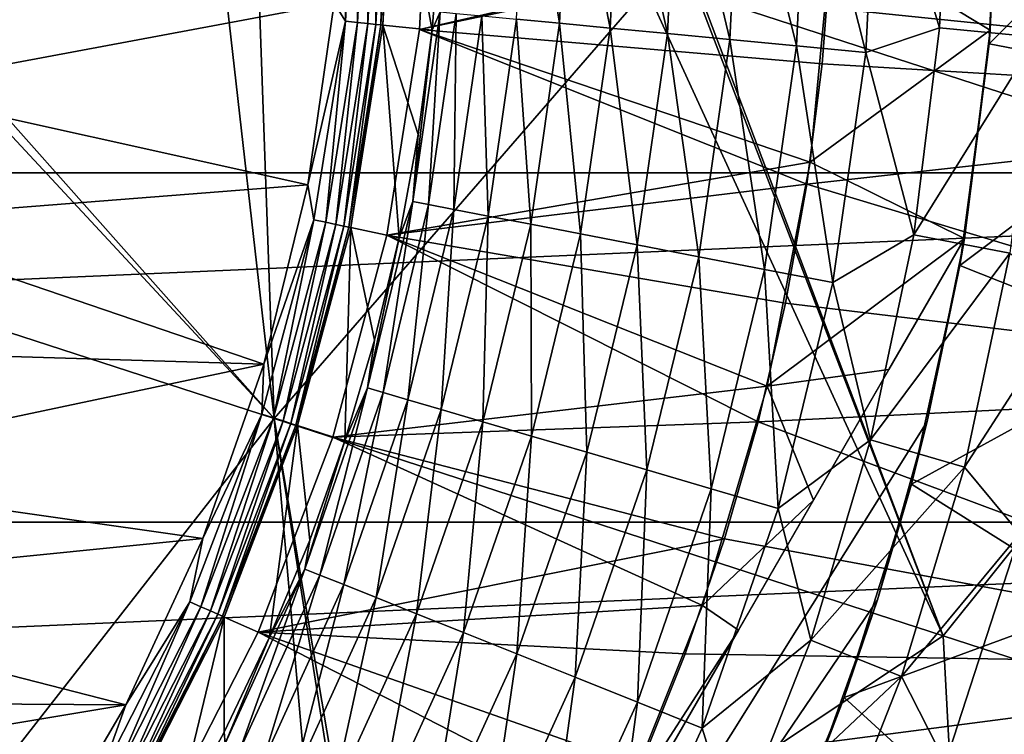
# Model space of a CAD drawing. Header units: metres. Extents: x -37.4 to 37.6, y -35 to 35.
# Tile 178 of 256: x 6.3 to 10.2, y -3.6 to -0.8. Entities that reach past the tile are written whole.
import ezdxf

# ---------------------------------------------------------------- set-up
doc = ezdxf.new("R2010")
doc.units = ezdxf.units.M
doc.layers.add('solid_506616_SW0001', color=7, linetype='CONTINUOUS')

msp = doc.modelspace()

# ---------------------------------------------------------------- linework, layer by layer
at = {"layer": 'solid_506616_SW0001'}
for points in [[(-15.93905, -1.395122, -3.596469), (16, 0, -3.596469), (-16, 0, -3.596469)], [(7.610575, -0.799904, 51.826241), (7.604662, 0, 51.806664), (7.652496, 0, 51.826241)], [(7.651569, -0.804212, 51.857422), (7.610575, -0.799904, 51.826241), (7.652496, 0, 51.826241)], [(7.651569, -0.804212, 51.857422), (7.652496, 0, 51.826241), (7.693716, 0, 51.857422)], [(7.683248, -0.807542, 51.898125), (7.651569, -0.804212, 51.857422), (7.693716, 0, 51.857422)], [(7.683248, -0.807542, 51.898125), (7.693716, 0, 51.857422), (7.72557, 0, 51.898125)], [(7.856356, -0.828094, 48.799999), (9.489144, -0.451289, 48.799999), (7.9, 0, 48.799999)], [(7.856356, -0.828094, 25.799999), (7.856356, -0.828094, 48.799999), (7.9, 0, 48.799999)], [(7.856356, -0.828094, 25.799999), (7.9, 0, 48.799999), (7.9, 0, 25.799999)], [(7.856356, -0.828094, 25.799999), (7.9, 0, 25.799999), (9.487386, -0.484069, 25.799999)], [(8.411127, -0.803165, 64.522469), (8.240475, -0.78687, 64.297966), (8.277958, 0, 64.297966)], [(8.449387, 0, 64.522469), (8.411127, -0.803165, 64.522469), (8.277958, 0, 64.297966)], [(8.611564, -0.822305, 64.720589), (8.411127, -0.803165, 64.522469), (8.449387, 0, 64.522469)], [(8.650735, 0, 64.720589), (8.611564, -0.822305, 64.720589), (8.449387, 0, 64.522469)], [(8.837786, -0.843906, 64.888359), (8.611564, -0.822305, 64.720589), (8.650735, 0, 64.720589)], [(8.877986, 0, 64.888359), (8.837786, -0.843906, 64.888359), (8.650735, 0, 64.720589)], [(9.085281, -0.867539, 65.022446), (8.837786, -0.843906, 64.888359), (8.877986, 0, 64.888359)], [(9.126608, 0, 65.022446), (9.085281, -0.867539, 65.022446), (8.877986, 0, 64.888359)], [(9.349113, -0.892732, 65.120163), (9.085281, -0.867539, 65.022446), (9.126608, 0, 65.022446)], [(9.39164, 0, 65.120163), (9.349113, -0.892732, 65.120163), (9.126608, 0, 65.022446)], [(9.624019, -0.918982, 65.179573), (9.349113, -0.892732, 65.120163), (9.39164, 0, 65.120163)], [(9.667795, 0, 65.179573), (9.624019, -0.918982, 65.179573), (9.39164, 0, 65.120163)], [(9.487386, -0.484069, 21.299999), (9.5, 0, 21.299999), (12.198202, -1.12683, 21.299999)], [(10.15, 0, 48.424721), (9.489144, -0.451289, 48.799999), (10.115986, -0.830254, 48.424721)], [(12.198202, -1.12683, 21.299999), (9.5, 0, 21.299999), (12.25, 0, 21.299999)], [(9.667795, 0, 65.179573), (9.915408, -0.821768, 65.199478), (9.624019, -0.918982, 65.179573)], [(9.667795, 0, 65.179573), (9.949284, 0, 65.199478), (9.915408, -0.821768, 65.199478)], [(10.111376, -0.884631, 35.299999), (11, 0, 34.809254), (10.15, 0, 35.299999)], [(10.111376, -0.884631, 35.299999), (10.950191, -1.045617, 34.809254), (11, 0, 34.809254)], [(10.115986, -0.830254, 48.424721), (10.111376, -0.884631, 35.299999), (10.15, 0, 35.299999)], [(10.15, 0, 48.424721), (10.115986, -0.830254, 48.424721), (10.15, 0, 35.299999)], [(15.93905, -1.395122, -3.596469), (16, 0, -3.596469), (-15.93905, -1.395122, -3.596469)], [(7.563003, -0.794904, 51.806664), (7.518895, -0.723388, 51.799999), (7.553461, 0, 51.799999)], [(7.563003, -0.794904, 51.806664), (7.553461, 0, 51.799999), (7.604662, 0, 51.806664)], [(7.610575, -0.799904, 51.826241), (7.563003, -0.794904, 51.806664), (7.604662, 0, 51.806664)], [(7.703496, -0.80967, 51.945633), (7.683248, -0.807542, 51.898125), (7.72557, 0, 51.898125)], [(7.703496, -0.80967, 51.945633), (7.745929, 0, 51.945633), (7.710956, -0.810454, 51.99651)], [(7.703496, -0.80967, 51.945633), (7.72557, 0, 51.898125), (7.745929, 0, 51.945633)], [(7.906039, -0.830958, 63.234383), (7.710956, -0.810454, 51.99651), (7.75343, 0, 51.99651)], [(7.745929, 0, 51.945633), (7.75343, 0, 51.99651), (7.710956, -0.810454, 51.99651)], [(7.938693, -0.416049, 63.234383), (7.906039, -0.830958, 63.234383), (7.75343, 0, 51.99651)], [(9.915408, -0.821768, 65.199478), (9.949284, 0, 65.199478), (10.30087, -0.858041, 65.199478)], [(9.949284, 0, 65.199478), (10.336406, 0, 65.199478), (10.30087, -0.858041, 65.199478)], [(5.379231, -0.321746, 76.979706), (4.603267, -1.497558, 77.016441), (7.280761, -2.367155, 76.766144)], [(5.473301, -0.331398, 76.972427), (5.379231, -0.321746, 76.979706), (7.280761, -2.367155, 76.766144)], [(7.068328, -0.495086, 76.831818), (5.473301, -0.331398, 76.972427), (7.280761, -2.367155, 76.766144)], [(7.937899, -0.757977, 63.51297), (7.906039, -0.830958, 63.234383), (7.938693, -0.416049, 63.234383)], [(7.856356, -0.828094, 48.799999), (9.403105, -1.352852, 48.799999), (9.489144, -0.451289, 48.799999)], [(10.115986, -0.830254, 48.424721), (9.489144, -0.451289, 48.799999), (9.403105, -1.352852, 48.799999)], [(7.215601, -0.510201, 76.817192), (7.068328, -0.495086, 76.831818), (7.280761, -2.367155, 76.766144)], [(7.856356, -0.828094, 25.799999), (9.487386, -0.484069, 25.799999), (9.450813, -0.963916, 25.799999)], [(9.450813, -0.963916, 21.299999), (9.450813, -0.963916, 25.799999), (9.487386, -0.484069, 25.799999)], [(9.450813, -0.963916, 21.299999), (9.487386, -0.484069, 25.799999), (9.487386, -0.484069, 21.299999)], [(9.450813, -0.963916, 21.299999), (9.487386, -0.484069, 21.299999), (12.198202, -1.12683, 21.299999)], [(5.701673, -1.0628, 51.799999), (5.775526, -0.533269, 51.799999), (7.518895, -0.723388, 51.799999)], [(8.755079, -0.668162, 76.64772), (7.215601, -0.510201, 76.817192), (7.280761, -2.367155, 76.766144)], [(10.723743, -0.532788, 76.394775), (8.967146, -0.689913, 76.621994), (10.437785, -0.840734, 76.427696)], [(8.927591, -13.574696, -156.300003), (-8.927591, -13.574696, -156.300003), (-12.827591, -0.574696, -156.300003)], [(12.827591, -0.574696, -156.300003), (8.927591, -13.574696, -156.300003), (-12.827591, -0.574696, -156.300003)], [(12.827591, -0.574696, -156.300003), (8.927591, -13.574696, -152.862854), (8.927591, -13.574696, -156.300003)], [(12.827591, -0.574696, -156.300003), (11.197415, -6.008615, -154.442474), (8.927591, -13.574696, -152.862854)], [(8.755079, -0.668162, 76.64772), (7.280761, -2.367155, 76.766144), (9.929942, -3.227553, 76.414932)], [(8.954241, -0.688589, 76.623573), (8.755079, -0.668162, 76.64772), (9.929942, -3.227553, 76.414932)], [(8.954241, -0.688589, 76.623573), (9.929942, -3.227553, 76.414932), (8.967146, -0.689913, 76.621994)], [(10.437785, -0.840734, 76.427696), (8.967146, -0.689913, 76.621994), (11.344739, -1.462454, 76.277908)], [(9.929942, -3.227553, 76.414932), (11.344739, -1.462454, 76.277908), (8.967146, -0.689913, 76.621994)], [(5.701673, -1.0628, 51.799999), (7.518895, -0.723388, 51.799999), (7.414181, -1.442765, 51.799999)], [(7.563003, -0.794904, 51.806664), (7.414181, -1.442765, 51.799999), (7.518895, -0.723388, 51.799999)], [(7.937899, -0.757977, 63.51297), (7.829905, -1.50909, 63.51297), (7.906039, -0.830958, 63.234383)], [(7.892618, -1.521177, 63.788128), (7.829905, -1.50909, 63.51297), (7.937899, -0.757977, 63.51297)], [(8.001476, -0.764048, 63.788128), (7.892618, -1.521177, 63.788128), (7.937899, -0.757977, 63.51297)], [(7.99277, -1.54048, 64.051544), (7.892618, -1.521177, 63.788128), (8.001476, -0.764048, 63.788128)], [(8.10301, -0.773744, 64.051544), (7.99277, -1.54048, 64.051544), (8.001476, -0.764048, 63.788128)], [(8.128365, -1.566614, 64.297966), (7.99277, -1.54048, 64.051544), (8.10301, -0.773744, 64.051544)], [(8.240475, -0.78687, 64.297966), (8.128365, -1.566614, 64.297966), (8.10301, -0.773744, 64.051544)], [(7.563003, -0.794904, 51.806664), (7.438482, -1.581098, 51.806664), (7.414181, -1.442765, 51.799999)], [(7.485271, -1.591043, 51.826241), (7.438482, -1.581098, 51.806664), (7.563003, -0.794904, 51.806664)], [(7.610575, -0.799904, 51.826241), (7.485271, -1.591043, 51.826241), (7.563003, -0.794904, 51.806664)], [(7.52559, -1.599614, 51.857422), (7.485271, -1.591043, 51.826241), (7.610575, -0.799904, 51.826241)], [(7.651569, -0.804212, 51.857422), (7.52559, -1.599614, 51.857422), (7.610575, -0.799904, 51.826241)], [(7.556747, -1.606236, 51.898125), (7.52559, -1.599614, 51.857422), (7.651569, -0.804212, 51.857422)], [(7.683248, -0.807542, 51.898125), (7.556747, -1.606236, 51.898125), (7.651569, -0.804212, 51.857422)], [(7.576662, -1.610469, 51.945633), (7.556747, -1.606236, 51.898125), (7.683248, -0.807542, 51.898125)], [(7.703496, -0.80967, 51.945633), (7.576662, -1.610469, 51.945633), (7.683248, -0.807542, 51.898125)], [(7.703496, -0.80967, 51.945633), (7.583999, -1.612028, 51.99651), (7.576662, -1.610469, 51.945633)], [(7.703496, -0.80967, 51.945633), (7.710956, -0.810454, 51.99651), (7.583999, -1.612028, 51.99651)], [(7.77587, -1.652812, 63.234383), (7.583999, -1.612028, 51.99651), (7.710956, -0.810454, 51.99651)], [(7.851715, -1.24359, 63.234383), (7.77587, -1.652812, 63.234383), (7.710956, -0.810454, 51.99651)], [(7.906039, -0.830958, 63.234383), (7.851715, -1.24359, 63.234383), (7.710956, -0.810454, 51.99651)], [(8.296695, -1.599057, 64.522469), (8.128365, -1.566614, 64.297966), (8.240475, -0.78687, 64.297966)], [(8.411127, -0.803165, 64.522469), (8.296695, -1.599057, 64.522469), (8.240475, -0.78687, 64.297966)], [(8.494405, -1.637162, 64.720589), (8.296695, -1.599057, 64.522469), (8.411127, -0.803165, 64.522469)], [(8.611564, -0.822305, 64.720589), (8.494405, -1.637162, 64.720589), (8.411127, -0.803165, 64.522469)], [(7.856356, -0.828094, 48.799999), (7.727437, -1.641829, 48.799999), (9.403105, -1.352852, 48.799999)], [(7.727437, -1.641829, 25.799999), (7.727437, -1.641829, 48.799999), (7.856356, -0.828094, 48.799999)], [(7.727437, -1.641829, 25.799999), (7.856356, -0.828094, 48.799999), (7.856356, -0.828094, 25.799999)], [(7.727437, -1.641829, 25.799999), (7.856356, -0.828094, 25.799999), (9.390282, -1.439542, 25.799999)], [(7.829905, -1.50909, 63.51297), (7.851715, -1.24359, 63.234383), (7.906039, -0.830958, 63.234383)], [(7.856356, -0.828094, 25.799999), (9.450813, -0.963916, 25.799999), (9.390282, -1.439542, 25.799999)], [(8.717549, -1.68017, 64.888359), (8.494405, -1.637162, 64.720589), (8.611564, -0.822305, 64.720589)], [(8.837786, -0.843906, 64.888359), (8.717549, -1.68017, 64.888359), (8.611564, -0.822305, 64.720589)], [(8.961678, -1.727222, 65.022446), (8.717549, -1.68017, 64.888359), (8.837786, -0.843906, 64.888359)], [(9.085281, -0.867539, 65.022446), (8.961678, -1.727222, 65.022446), (8.837786, -0.843906, 64.888359)], [(10.115986, -0.830254, 48.424721), (9.403105, -1.352852, 48.799999), (10.014174, -1.654943, 48.424721)], [(9.624019, -0.918982, 65.179573), (9.915408, -0.821768, 65.199478), (9.81296, -1.640386, 65.199478)], [(9.81296, -1.640386, 65.199478), (9.915408, -0.821768, 65.199478), (10.30087, -0.858041, 65.199478)], [(10.115986, -0.830254, 48.424721), (10.014174, -1.654943, 48.424721), (10.111376, -0.884631, 35.299999)], [(9.22192, -1.777379, 65.120163), (8.961678, -1.727222, 65.022446), (9.085281, -0.867539, 65.022446)], [(9.349113, -0.892732, 65.120163), (9.22192, -1.777379, 65.120163), (9.085281, -0.867539, 65.022446)], [(9.493085, -1.829642, 65.179573), (9.22192, -1.777379, 65.120163), (9.349113, -0.892732, 65.120163)], [(9.624019, -0.918982, 65.179573), (9.493085, -1.829642, 65.179573), (9.349113, -0.892732, 65.120163)], [(9.81296, -1.640386, 65.199478), (10.30087, -0.858041, 65.199478), (10.193268, -1.713135, 65.199478)], [(10.111376, -0.884631, 35.299999), (9.995799, -1.762529, 35.299999), (10.950191, -1.045617, 34.809254)], [(10.014174, -1.654943, 35.675278), (9.995799, -1.762529, 35.299999), (10.111376, -0.884631, 35.299999)], [(10.014174, -1.654943, 48.424721), (10.014174, -1.654943, 35.675278), (10.111376, -0.884631, 35.299999)], [(9.624019, -0.918982, 65.179573), (9.81296, -1.640386, 65.199478), (9.493085, -1.829642, 65.179573)], [(9.390282, -1.439542, 21.299999), (9.390282, -1.439542, 25.799999), (9.450813, -0.963916, 25.799999)], [(9.390282, -1.439542, 21.299999), (9.450813, -0.963916, 25.799999), (9.450813, -0.963916, 21.299999)], [(9.390282, -1.439542, 21.299999), (9.450813, -0.963916, 21.299999), (12.198202, -1.12683, 21.299999)], [(9.995799, -1.762529, 35.299999), (10.801216, -2.081764, 34.809254), (10.950191, -1.045617, 34.809254)], [(5.578739, -1.586711, 51.799999), (5.701673, -1.0628, 51.799999), (7.414181, -1.442765, 51.799999)], [(9.390282, -1.439542, 21.299999), (12.198202, -1.12683, 21.299999), (12.042987, -2.241584, 21.299999)], [(7.829905, -1.50909, 63.51297), (7.77587, -1.652812, 63.234383), (7.851715, -1.24359, 63.234383)], [(7.727437, -1.641829, 48.799999), (9.232136, -2.239263, 48.799999), (9.403105, -1.352852, 48.799999)], [(10.014174, -1.654943, 48.424721), (9.403105, -1.352852, 48.799999), (9.232136, -2.239263, 48.799999)], [(15.93905, -1.395122, -3.596469), (-15.93905, -1.395122, -3.596469), (-15.756847, -2.778539, -3.596469)], [(15.93905, -1.395122, -3.596469), (-15.756847, -2.778539, -3.596469), (15.756847, -2.778539, -3.596469)], [(7.727437, -1.641829, 25.799999), (9.390282, -1.439542, 25.799999), (9.30565, -1.911475, 25.799999)], [(9.30565, -1.911475, 21.299999), (9.30565, -1.911475, 25.799999), (9.390282, -1.439542, 25.799999)], [(9.30565, -1.911475, 21.299999), (9.390282, -1.439542, 25.799999), (9.390282, -1.439542, 21.299999)], [(9.30565, -1.911475, 21.299999), (9.390282, -1.439542, 21.299999), (12.042987, -2.241584, 21.299999)], [(5.578739, -1.586711, 51.799999), (7.414181, -1.442765, 51.799999), (7.240108, -2.153032, 51.799999)], [(7.438482, -1.581098, 51.806664), (7.240108, -2.153032, 51.799999), (7.414181, -1.442765, 51.799999)], [(9.929942, -3.227553, 76.414932), (12.55081, -4.078752, 75.962791), (11.344739, -1.462454, 76.277908)], [(6.137487, -3.828497, 76.817184), (7.280761, -2.367155, 76.766144), (4.603267, -1.497558, 77.016441)], [(7.829905, -1.50909, 63.51297), (7.651002, -2.246537, 63.51297), (7.77587, -1.652812, 63.234383)], [(7.712283, -2.26453, 63.788128), (7.651002, -2.246537, 63.51297), (7.829905, -1.50909, 63.51297)], [(7.892618, -1.521177, 63.788128), (7.712283, -2.26453, 63.788128), (7.829905, -1.50909, 63.51297)], [(7.810146, -2.293266, 64.051544), (7.712283, -2.26453, 63.788128), (7.892618, -1.521177, 63.788128)], [(7.99277, -1.54048, 64.051544), (7.810146, -2.293266, 64.051544), (7.892618, -1.521177, 63.788128)], [(7.942642, -2.33217, 64.297966), (7.810146, -2.293266, 64.051544), (7.99277, -1.54048, 64.051544)], [(8.128365, -1.566614, 64.297966), (7.942642, -2.33217, 64.297966), (7.99277, -1.54048, 64.051544)], [(5.407537, -2.096798, 51.799999), (5.578739, -1.586711, 51.799999), (7.240108, -2.153032, 51.799999)], [(7.438482, -1.581098, 51.806664), (7.232463, -2.34997, 51.806664), (7.240108, -2.153032, 51.799999)], [(7.277956, -2.364751, 51.826241), (7.232463, -2.34997, 51.806664), (7.438482, -1.581098, 51.806664)], [(7.485271, -1.591043, 51.826241), (7.277956, -2.364751, 51.826241), (7.438482, -1.581098, 51.806664)], [(7.317159, -2.377489, 51.857422), (7.277956, -2.364751, 51.826241), (7.485271, -1.591043, 51.826241)], [(7.52559, -1.599614, 51.857422), (7.317159, -2.377489, 51.857422), (7.485271, -1.591043, 51.826241)], [(8.107127, -2.380467, 64.522469), (7.942642, -2.33217, 64.297966), (8.128365, -1.566614, 64.297966)], [(8.296695, -1.599057, 64.522469), (8.107127, -2.380467, 64.522469), (8.128365, -1.566614, 64.297966)], [(7.347453, -2.387332, 51.898125), (7.317159, -2.377489, 51.857422), (7.52559, -1.599614, 51.857422)], [(7.556747, -1.606236, 51.898125), (7.347453, -2.387332, 51.898125), (7.52559, -1.599614, 51.857422)], [(7.366816, -2.393624, 51.945633), (7.347453, -2.387332, 51.898125), (7.556747, -1.606236, 51.898125)], [(7.576662, -1.610469, 51.945633), (7.366816, -2.393624, 51.945633), (7.556747, -1.606236, 51.898125)], [(7.576662, -1.610469, 51.945633), (7.37395, -2.395941, 51.99651), (7.366816, -2.393624, 51.945633)], [(7.576662, -1.610469, 51.945633), (7.583999, -1.612028, 51.99651), (7.37395, -2.395941, 51.99651)], [(7.560507, -2.456558, 63.234383), (7.37395, -2.395941, 51.99651), (7.583999, -1.612028, 51.99651)], [(7.678712, -2.057505, 63.234383), (7.560507, -2.456558, 63.234383), (7.583999, -1.612028, 51.99651)], [(7.77587, -1.652812, 63.234383), (7.678712, -2.057505, 63.234383), (7.583999, -1.612028, 51.99651)], [(8.300319, -2.437194, 64.720589), (8.107127, -2.380467, 64.522469), (8.296695, -1.599057, 64.522469)], [(8.494405, -1.637162, 64.720589), (8.300319, -2.437194, 64.720589), (8.296695, -1.599057, 64.522469)], [(8.518365, -2.501218, 64.888359), (8.300319, -2.437194, 64.720589), (8.494405, -1.637162, 64.720589)], [(8.717549, -1.68017, 64.888359), (8.518365, -2.501218, 64.888359), (8.494405, -1.637162, 64.720589)], [(10.014174, -1.654943, 48.424721), (6.44031, -7.845057, 48.424721), (6.44031, -7.845057, 35.675278)], [(9.866759, -2.379767, 35.539745), (10.014174, -1.654943, 35.675278), (6.44031, -7.845057, 35.675278)], [(10.014174, -1.654943, 48.424721), (6.44031, -7.845057, 35.675278), (10.014174, -1.654943, 35.675278)], [(10.014174, -1.654943, 48.424721), (9.714769, -2.173525, 48.537704), (6.44031, -7.845057, 48.424721)], [(7.727437, -1.641829, 48.799999), (7.513072, -2.441853, 48.799999), (9.232136, -2.239263, 48.799999)], [(7.513072, -2.441853, 25.799999), (7.513072, -2.441853, 48.799999), (7.727437, -1.641829, 48.799999)], [(7.513072, -2.441853, 25.799999), (7.727437, -1.641829, 48.799999), (7.727437, -1.641829, 25.799999)], [(7.513072, -2.441853, 25.799999), (7.727437, -1.641829, 25.799999), (9.196615, -2.380845, 25.799999)], [(7.651002, -2.246537, 63.51297), (7.678712, -2.057505, 63.234383), (7.77587, -1.652812, 63.234383)], [(7.727437, -1.641829, 25.799999), (9.30565, -1.911475, 25.799999), (9.196615, -2.380845, 25.799999)], [(10.014174, -1.654943, 48.424721), (9.232136, -2.239263, 48.799999), (9.714769, -2.173525, 48.537704)], [(9.493085, -1.829642, 65.179573), (9.81296, -1.640386, 65.199478), (9.64253, -2.451495, 65.199478)], [(9.64253, -2.451495, 65.199478), (9.81296, -1.640386, 65.199478), (10.193268, -1.713135, 65.199478)], [(9.866759, -2.379767, 35.539745), (9.995799, -1.762529, 35.299999), (10.014174, -1.654943, 35.675278)], [(8.756916, -2.571262, 65.022446), (8.518365, -2.501218, 64.888359), (8.717549, -1.68017, 64.888359)], [(8.961678, -1.727222, 65.022446), (8.756916, -2.571262, 65.022446), (8.717549, -1.68017, 64.888359)], [(9.64253, -2.451495, 65.199478), (10.193268, -1.713135, 65.199478), (10.01424, -2.56052, 65.199478)], [(10.444783, -1.895449, 65.179924), (10.01424, -2.56052, 65.199478), (10.193268, -1.713135, 65.199478)], [(9.011212, -2.645931, 65.120163), (8.756916, -2.571262, 65.022446), (8.961678, -1.727222, 65.022446)], [(9.22192, -1.777379, 65.120163), (9.011212, -2.645931, 65.120163), (8.961678, -1.727222, 65.022446)], [(9.276181, -2.723732, 65.179573), (9.011212, -2.645931, 65.120163), (9.22192, -1.777379, 65.120163)], [(9.493085, -1.829642, 65.179573), (9.276181, -2.723732, 65.179573), (9.22192, -1.777379, 65.120163)], [(9.995799, -1.762529, 35.299999), (9.804147, -2.627013, 35.299999), (10.801216, -2.081764, 34.809254)], [(9.866759, -2.379767, 35.539745), (9.804147, -2.627013, 35.299999), (9.995799, -1.762529, 35.299999)], [(9.493085, -1.829642, 65.179573), (9.64253, -2.451495, 65.199478), (9.276181, -2.723732, 65.179573)], [(10.444783, -1.895449, 65.179924), (10.232829, -2.824081, 65.179924), (10.01424, -2.56052, 65.199478)], [(9.196615, -2.380845, 21.299999), (9.196615, -2.380845, 25.799999), (9.30565, -1.911475, 25.799999)], [(9.196615, -2.380845, 21.299999), (9.30565, -1.911475, 25.799999), (9.30565, -1.911475, 21.299999)], [(9.196615, -2.380845, 21.299999), (9.30565, -1.911475, 21.299999), (12.042987, -2.241584, 21.299999)], [(7.651002, -2.246537, 63.51297), (7.560507, -2.456558, 63.234383), (7.678712, -2.057505, 63.234383)], [(5.19183, -2.585714, 51.799999), (5.407537, -2.096798, 51.799999), (7.240108, -2.153032, 51.799999)], [(9.804147, -2.627013, 35.299999), (10.554422, -3.099058, 34.809254), (10.801216, -2.081764, 34.809254)], [(5.19183, -2.585714, 51.799999), (7.240108, -2.153032, 51.799999), (6.997912, -2.842771, 51.799999)], [(9.714769, -2.173525, 48.537704), (6.740405, -7.325276, 48.53791), (6.44031, -7.845057, 48.424721)], [(9.714769, -2.173525, 48.537704), (9.416246, -2.690583, 48.630775), (6.740405, -7.325276, 48.53791)], [(7.232463, -2.34997, 51.806664), (6.997912, -2.842771, 51.799999), (7.240108, -2.153032, 51.799999)], [(9.714769, -2.173525, 48.537704), (9.232136, -2.239263, 48.799999), (9.416246, -2.690583, 48.630775)], [(7.651002, -2.246537, 63.51297), (7.402811, -2.963639, 63.51297), (7.560507, -2.456558, 63.234383)], [(7.462103, -2.987375, 63.788128), (7.402811, -2.963639, 63.51297), (7.651002, -2.246537, 63.51297)], [(7.712283, -2.26453, 63.788128), (7.462103, -2.987375, 63.788128), (7.651002, -2.246537, 63.51297)], [(7.513072, -2.441853, 48.799999), (8.977259, -3.107793, 48.799999), (9.232136, -2.239263, 48.799999)], [(9.416246, -2.690583, 48.630775), (9.232136, -2.239263, 48.799999), (8.977259, -3.107793, 48.799999)], [(9.196615, -2.380845, 21.299999), (12.042987, -2.241584, 21.299999), (11.784003, -3.346, 21.299999)], [(7.556793, -3.025283, 64.051544), (7.462103, -2.987375, 63.788128), (7.712283, -2.26453, 63.788128)], [(7.810146, -2.293266, 64.051544), (7.556793, -3.025283, 64.051544), (7.712283, -2.26453, 63.788128)], [(7.68499, -3.076606, 64.297966), (7.556793, -3.025283, 64.051544), (7.810146, -2.293266, 64.051544)], [(7.942642, -2.33217, 64.297966), (7.68499, -3.076606, 64.297966), (7.810146, -2.293266, 64.051544)], [(7.84414, -3.14032, 64.522469), (7.68499, -3.076606, 64.297966), (7.942642, -2.33217, 64.297966)], [(8.107127, -2.380467, 64.522469), (7.84414, -3.14032, 64.522469), (7.942642, -2.33217, 64.297966)], [(6.137487, -3.828497, 76.817184), (7.475771, -4.605576, 76.647713), (7.280761, -2.367155, 76.766144)], [(7.232463, -2.34997, 51.806664), (6.947205, -3.093095, 51.806664), (6.997912, -2.842771, 51.799999)], [(6.990903, -3.11255, 51.826241), (6.947205, -3.093095, 51.806664), (7.232463, -2.34997, 51.806664)], [(7.277956, -2.364751, 51.826241), (6.990903, -3.11255, 51.826241), (7.232463, -2.34997, 51.806664)], [(7.02856, -3.129316, 51.857422), (6.990903, -3.11255, 51.826241), (7.277956, -2.364751, 51.826241)], [(7.317159, -2.377489, 51.857422), (7.02856, -3.129316, 51.857422), (7.277956, -2.364751, 51.826241)], [(7.057659, -3.142272, 51.898125), (7.02856, -3.129316, 51.857422), (7.317159, -2.377489, 51.857422)], [(7.347453, -2.387332, 51.898125), (7.057659, -3.142272, 51.898125), (7.317159, -2.377489, 51.857422)], [(7.677575, -4.722764, 76.619522), (9.929942, -3.227553, 76.414932), (7.280761, -2.367155, 76.766144)], [(7.648974, -4.706155, 76.623558), (7.677575, -4.722764, 76.619522), (7.280761, -2.367155, 76.766144)], [(7.475771, -4.605576, 76.647713), (7.648974, -4.706155, 76.623558), (7.280761, -2.367155, 76.766144)], [(9.669825, -3.08523, 35.434563), (9.866759, -2.379767, 35.539745), (6.44031, -7.845057, 35.675278)], [(7.076258, -3.150553, 51.945633), (7.057659, -3.142272, 51.898125), (7.347453, -2.387332, 51.898125)], [(7.366816, -2.393624, 51.945633), (7.076258, -3.150553, 51.945633), (7.347453, -2.387332, 51.898125)], [(7.366816, -2.393624, 51.945633), (7.083111, -3.153605, 51.99651), (7.076258, -3.150553, 51.945633)], [(7.366816, -2.393624, 51.945633), (7.37395, -2.395941, 51.99651), (7.083111, -3.153605, 51.99651)], [(7.26231, -3.233389, 63.234383), (7.083111, -3.153605, 51.99651), (7.37395, -2.395941, 51.99651)], [(7.42158, -2.848877, 63.234383), (7.26231, -3.233389, 63.234383), (7.37395, -2.395941, 51.99651)], [(7.560507, -2.456558, 63.234383), (7.42158, -2.848877, 63.234383), (7.37395, -2.395941, 51.99651)], [(7.513072, -2.441853, 25.799999), (9.196615, -2.380845, 25.799999), (9.064012, -2.844539, 25.799999)], [(8.031065, -3.215153, 64.720589), (7.84414, -3.14032, 64.522469), (8.107127, -2.380467, 64.522469)], [(8.300319, -2.437194, 64.720589), (8.031065, -3.215153, 64.720589), (8.107127, -2.380467, 64.522469)], [(9.064012, -2.844539, 21.299999), (9.064012, -2.844539, 25.799999), (9.196615, -2.380845, 25.799999)], [(9.064012, -2.844539, 21.299999), (9.196615, -2.380845, 25.799999), (9.196615, -2.380845, 21.299999)], [(9.064012, -2.844539, 21.299999), (9.196615, -2.380845, 21.299999), (11.784003, -3.346, 21.299999)], [(9.669825, -3.08523, 35.434563), (9.804147, -2.627013, 35.299999), (9.866759, -2.379767, 35.539745)], [(7.513072, -2.441853, 48.799999), (7.217002, -3.212847, 48.799999), (8.977259, -3.107793, 48.799999)], [(7.217002, -3.212847, 25.799999), (7.217002, -3.212847, 48.799999), (7.513072, -2.441853, 48.799999)], [(7.217002, -3.212847, 25.799999), (7.513072, -2.441853, 48.799999), (7.513072, -2.441853, 25.799999)], [(7.217002, -3.212847, 25.799999), (7.513072, -2.441853, 25.799999), (9.064012, -2.844539, 25.799999)], [(8.242038, -3.299614, 64.888359), (8.031065, -3.215153, 64.720589), (8.300319, -2.437194, 64.720589)], [(8.518365, -2.501218, 64.888359), (8.242038, -3.299614, 64.888359), (8.300319, -2.437194, 64.720589)], [(9.276181, -2.723732, 65.179573), (9.64253, -2.451495, 65.199478), (9.40505, -3.245062, 65.199478)], [(9.40505, -3.245062, 65.199478), (9.64253, -2.451495, 65.199478), (10.01424, -2.56052, 65.199478)], [(7.402811, -2.963639, 63.51297), (7.42158, -2.848877, 63.234383), (7.560507, -2.456558, 63.234383)], [(8.47285, -3.392017, 65.022446), (8.242038, -3.299614, 64.888359), (8.518365, -2.501218, 64.888359)], [(8.756916, -2.571262, 65.022446), (8.47285, -3.392017, 65.022446), (8.518365, -2.501218, 64.888359)], [(8.718897, -3.49052, 65.120163), (8.47285, -3.392017, 65.022446), (8.756916, -2.571262, 65.022446)], [(9.011212, -2.645931, 65.120163), (8.718897, -3.49052, 65.120163), (8.756916, -2.571262, 65.022446)], [(9.40505, -3.245062, 65.199478), (10.01424, -2.56052, 65.199478), (9.764784, -3.389235, 65.199478)], [(10.232829, -2.824081, 65.179924), (9.764784, -3.389235, 65.199478), (10.01424, -2.56052, 65.199478)], [(4.933406, -3.049846, 51.799999), (5.19183, -2.585714, 51.799999), (6.997912, -2.842771, 51.799999)], [(8.975271, -3.593156, 65.179573), (8.718897, -3.49052, 65.120163), (9.011212, -2.645931, 65.120163)], [(9.276181, -2.723732, 65.179573), (8.975271, -3.593156, 65.179573), (9.011212, -2.645931, 65.120163)], [(9.804147, -2.627013, 35.299999), (9.53788, -3.471504, 35.299999), (10.554422, -3.099058, 34.809254)], [(9.669825, -3.08523, 35.434563), (9.53788, -3.471504, 35.299999), (9.804147, -2.627013, 35.299999)], [(9.416246, -2.690583, 48.630775), (7.039303, -6.80757, 48.631073), (6.740405, -7.325276, 48.53791)], [(9.416246, -2.690583, 48.630775), (9.118834, -3.205717, 48.704189), (7.039303, -6.80757, 48.631073)], [(9.276181, -2.723732, 65.179573), (9.40505, -3.245062, 65.199478), (8.975271, -3.593156, 65.179573)], [(9.416246, -2.690583, 48.630775), (8.977259, -3.107793, 48.799999), (9.118834, -3.205717, 48.704189)], [(15.756847, -2.778539, -3.596469), (-15.756847, -2.778539, -3.596469), (-15.454802, -4.140959, -3.596469)], [(15.756847, -2.778539, -3.596469), (-15.454802, -4.140959, -3.596469), (15.454802, -4.140959, -3.596469)], [(4.933406, -3.049846, 51.799999), (6.997912, -2.842771, 51.799999), (6.693342, -3.500446, 51.799999)], [(6.947205, -3.093095, 51.806664), (6.693342, -3.500446, 51.799999), (6.997912, -2.842771, 51.799999)], [(7.217002, -3.212847, 25.799999), (9.064012, -2.844539, 25.799999), (8.908775, -3.299038, 25.799999)], [(8.908775, -3.299038, 21.299999), (8.908775, -3.299038, 25.799999), (9.064012, -2.844539, 25.799999)], [(8.908775, -3.299038, 21.299999), (9.064012, -2.844539, 25.799999), (9.064012, -2.844539, 21.299999)], [(8.908775, -3.299038, 21.299999), (9.064012, -2.844539, 21.299999), (11.784003, -3.346, 21.299999)], [(10.232829, -2.824081, 65.179924), (9.938486, -3.729976, 65.179924), (9.764784, -3.389235, 65.199478)], [(10.197104, -3.827037, 65.120872), (9.938486, -3.729976, 65.179924), (10.232829, -2.824081, 65.179924)], [(7.402811, -2.963639, 63.51297), (7.26231, -3.233389, 63.234383), (7.42158, -2.848877, 63.234383)], [(7.402811, -2.963639, 63.51297), (7.087579, -3.653901, 63.51297), (7.26231, -3.233389, 63.234383)], [(7.144346, -3.683167, 63.788128), (7.087579, -3.653901, 63.51297), (7.402811, -2.963639, 63.51297)], [(7.462103, -2.987375, 63.788128), (7.144346, -3.683167, 63.788128), (7.402811, -2.963639, 63.51297)], [(7.235003, -3.729903, 64.051544), (7.144346, -3.683167, 63.788128), (7.462103, -2.987375, 63.788128)], [(7.556793, -3.025283, 64.051544), (7.235003, -3.729903, 64.051544), (7.462103, -2.987375, 63.788128)], [(7.357742, -3.79318, 64.297966), (7.235003, -3.729903, 64.051544), (7.556793, -3.025283, 64.051544)], [(7.68499, -3.076606, 64.297966), (7.357742, -3.79318, 64.297966), (7.556793, -3.025283, 64.051544)], [(4.634138, -3.488122, 51.799999), (4.933406, -3.049846, 51.799999), (6.693342, -3.500446, 51.799999)], [(7.510114, -3.871733, 64.522469), (7.357742, -3.79318, 64.297966), (7.68499, -3.076606, 64.297966)], [(7.84414, -3.14032, 64.522469), (7.510114, -3.871733, 64.522469), (7.68499, -3.076606, 64.297966)], [(9.423255, -3.771474, 35.359745), (9.669825, -3.08523, 35.434563), (6.44031, -7.845057, 35.675278)], [(6.947205, -3.093095, 51.806664), (6.585831, -3.802331, 51.806664), (6.693342, -3.500446, 51.799999)], [(6.627256, -3.826248, 51.826241), (6.585831, -3.802331, 51.806664), (6.947205, -3.093095, 51.806664)], [(6.990903, -3.11255, 51.826241), (6.627256, -3.826248, 51.826241), (6.947205, -3.093095, 51.806664)], [(6.662954, -3.846858, 51.857422), (6.627256, -3.826248, 51.826241), (6.990903, -3.11255, 51.826241)], [(7.02856, -3.129316, 51.857422), (6.662954, -3.846858, 51.857422), (6.990903, -3.11255, 51.826241)], [(7.217002, -3.212847, 48.799999), (8.642566, -3.943694, 48.799999), (8.977259, -3.107793, 48.799999)], [(9.118834, -3.205717, 48.704189), (8.977259, -3.107793, 48.799999), (8.642566, -3.943694, 48.799999)], [(9.423255, -3.771474, 35.359745), (9.53788, -3.471504, 35.299999), (9.669825, -3.08523, 35.434563)], [(9.53788, -3.471504, 35.299999), (10.212048, -4.088287, 34.809254), (10.554422, -3.099058, 34.809254)], [(6.690539, -3.862785, 51.898125), (6.662954, -3.846858, 51.857422), (7.02856, -3.129316, 51.857422)], [(7.057659, -3.142272, 51.898125), (6.690539, -3.862785, 51.898125), (7.02856, -3.129316, 51.857422)], [(6.708171, -3.872964, 51.945633), (6.690539, -3.862785, 51.898125), (7.057659, -3.142272, 51.898125)], [(7.076258, -3.150553, 51.945633), (6.708171, -3.872964, 51.945633), (7.057659, -3.142272, 51.898125)], [(7.076258, -3.150553, 51.945633), (6.714667, -3.876716, 51.99651), (6.708171, -3.872964, 51.945633)], [(7.076258, -3.150553, 51.945633), (7.083111, -3.153605, 51.99651), (6.714667, -3.876716, 51.99651)], [(6.884545, -3.974794, 63.234383), (6.714667, -3.876716, 51.99651), (7.083111, -3.153605, 51.99651)], [(7.083135, -3.609037, 63.234383), (6.884545, -3.974794, 63.234383), (7.083111, -3.153605, 51.99651)], [(7.26231, -3.233389, 63.234383), (7.083135, -3.609037, 63.234383), (7.083111, -3.153605, 51.99651)], [(7.68908, -3.963996, 64.720589), (7.510114, -3.871733, 64.522469), (7.84414, -3.14032, 64.522469)], [(8.031065, -3.215153, 64.720589), (7.68908, -3.963996, 64.720589), (7.84414, -3.14032, 64.522469)], [(7.217002, -3.212847, 48.799999), (6.841601, -3.95, 48.799999), (8.642566, -3.943694, 48.799999)], [(6.841601, -3.95, 25.799999), (6.841601, -3.95, 48.799999), (7.217002, -3.212847, 48.799999)], [(6.841601, -3.95, 25.799999), (7.217002, -3.212847, 48.799999), (7.217002, -3.212847, 25.799999)], [(6.841601, -3.95, 25.799999), (7.217002, -3.212847, 25.799999), (8.730271, -3.74558, 25.799999)], [(9.118834, -3.205717, 48.704189), (7.336733, -6.292406, 48.704426), (7.039303, -6.80757, 48.631073)], [(7.087579, -3.653901, 63.51297), (7.083135, -3.609037, 63.234383), (7.26231, -3.233389, 63.234383)], [(7.217002, -3.212847, 25.799999), (8.908775, -3.299038, 25.799999), (8.730271, -3.74558, 25.799999)], [(9.118834, -3.205717, 48.704189), (8.821837, -3.72013, 48.757195), (7.336733, -6.292406, 48.704426)], [(7.677575, -4.722764, 76.619522), (10.050359, -5.493712, 76.275566), (9.929942, -3.227553, 76.414932)], [(7.891069, -4.068129, 64.888359), (7.68908, -3.963996, 64.720589), (8.031065, -3.215153, 64.720589)], [(8.242038, -3.299614, 64.888359), (7.891069, -4.068129, 64.888359), (8.031065, -3.215153, 64.720589)], [(9.118834, -3.205717, 48.704189), (8.642566, -3.943694, 48.799999), (8.821837, -3.72013, 48.757195)], [(10.050359, -5.493712, 76.275566), (12.55081, -4.078752, 75.962791), (9.929942, -3.227553, 76.414932)], [(8.975271, -3.593156, 65.179573), (9.40505, -3.245062, 65.199478), (9.105168, -4.010591, 65.199478)], [(9.105168, -4.010591, 65.199478), (9.40505, -3.245062, 65.199478), (9.764784, -3.389235, 65.199478)], [(8.112052, -4.182054, 65.022446), (7.891069, -4.068129, 64.888359), (8.242038, -3.299614, 64.888359)], [(8.47285, -3.392017, 65.022446), (8.112052, -4.182054, 65.022446), (8.242038, -3.299614, 64.888359)], [(8.730271, -3.74558, 21.299999), (8.730271, -3.74558, 25.799999), (8.908775, -3.299038, 25.799999)], [(8.730271, -3.74558, 21.299999), (8.908775, -3.299038, 25.799999), (8.908775, -3.299038, 21.299999)], [(8.730271, -3.74558, 21.299999), (8.908775, -3.299038, 21.299999), (11.784003, -3.346, 21.299999)], [(8.730271, -3.74558, 21.299999), (11.784003, -3.346, 21.299999), (11.42527, -4.418462, 21.299999)], [(9.105168, -4.010591, 65.199478), (9.764784, -3.389235, 65.199478), (9.45007, -4.187863, 65.199478)], [(9.938486, -3.729976, 65.179924), (9.45007, -4.187863, 65.199478), (9.764784, -3.389235, 65.199478)], [(8.347622, -4.303498, 65.120163), (8.112052, -4.182054, 65.022446), (8.47285, -3.392017, 65.022446)], [(8.718897, -3.49052, 65.120163), (8.347622, -4.303498, 65.120163), (8.47285, -3.392017, 65.022446)], [(4.292504, -3.90045, 51.799999), (4.634138, -3.488122, 51.799999), (6.693342, -3.500446, 51.799999)], [(4.292504, -3.90045, 51.799999), (6.693342, -3.500446, 51.799999), (6.330365, -4.120995, 51.799999)], [(6.585831, -3.802331, 51.806664), (6.330365, -4.120995, 51.799999), (6.693342, -3.500446, 51.799999)], [(8.593079, -4.43004, 65.179573), (8.347622, -4.303498, 65.120163), (8.718897, -3.49052, 65.120163)], [(8.975271, -3.593156, 65.179573), (8.593079, -4.43004, 65.179573), (8.718897, -3.49052, 65.120163)], [(9.53788, -3.471504, 35.299999), (9.199024, -4.289576, 35.299999), (10.212048, -4.088287, 34.809254)], [(9.423255, -3.771474, 35.359745), (9.199024, -4.289576, 35.299999), (9.53788, -3.471504, 35.299999)], [(7.087579, -3.653901, 63.51297), (6.884545, -3.974794, 63.234383), (7.083135, -3.609037, 63.234383)], [(8.975271, -3.593156, 65.179573), (9.105168, -4.010591, 65.199478), (8.593079, -4.43004, 65.179573)]]:
    msp.add_3dface(points, dxfattribs=at)

doc.saveas('drawing.dxf')
